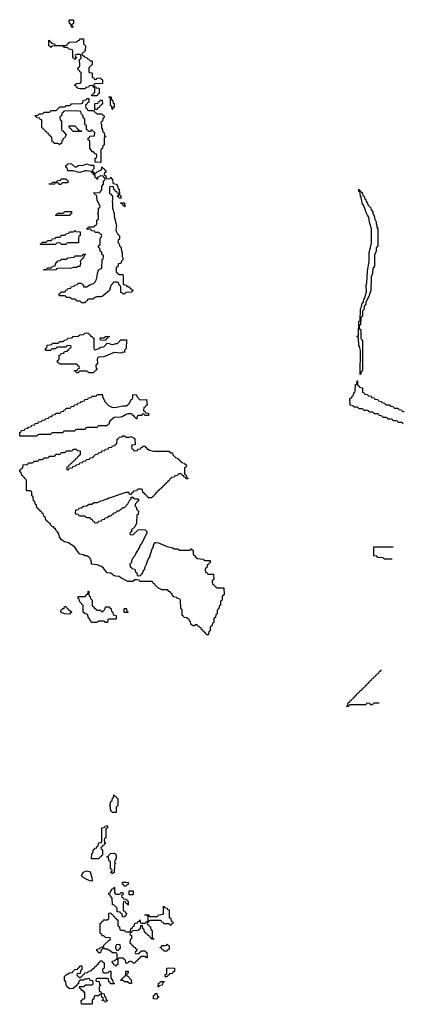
# Model space of a CAD drawing. Header units: inches. Extents: x 2112843 to 2323771, y 35243 to 209174.
# Tile 77 of 83: x 2311026 to 2315521, y 154086 to 165594. Entities that reach past the tile are written whole.
import ezdxf

# ---------------------------------------------------------------- set-up
doc = ezdxf.new("R2010")
doc.units = ezdxf.units.IN
doc.header["$MEASUREMENT"] = 0
doc.layers.add('C3115', color=7, linetype='Continuous')
doc.layers.add('C3116', color=7, linetype='Continuous')

msp = doc.modelspace()

# ---------------------------------------------------------------- linework, layer by layer
at = {"layer": 'C3115', "color": 6}
for points in [[(2312357, 160000), (2312358, 159998), (2312370, 159994), (2312410, 159994), (2312414, 159990), (2312414, 159970), (2312398, 159962), (2312394, 159950), (2312374, 159930), (2312374, 159910), (2312390, 159894), (2312392, 159872), (2312414, 159850), (2312412, 159810), (2312394, 159806), (2312392, 159710), (2312370, 159666), (2312334, 159630), (2312333, 159607), (2312318, 159602), (2312314, 159590), (2312318, 159578), (2312350, 159574), (2312409, 159631), (2312445, 159635), (2312491, 159631), (2312511, 159611), (2312511, 159591), (2312451, 159470), (2312431, 159450), (2312425, 159430), (2312382, 159358), (2312371, 159329), (2312352, 159310), (2312332, 159270), (2312332, 159248), (2312314, 159230), (2312318, 159198), (2312333, 159193), (2312338, 159178), (2312373, 159173), (2312378, 159138), (2312394, 159130), (2312398, 159098), (2312410, 159094), (2312442, 159098), (2312447, 159113), (2312466, 159130), (2312468, 159150), (2312487, 159173), (2312488, 159190), (2312509, 159231), (2312529, 159290), (2312542, 159310), (2312575, 159410), (2312589, 159431), (2312590, 159452), (2312610, 159482), (2312616, 159484), (2312650, 159479), (2312750, 159437), (2312810, 159421), (2312830, 159411), (2312874, 159410), (2312893, 159393), (2313010, 159394), (2313022, 159398), (2313026, 159410), (2313031, 159411), (2313038, 159398), (2313052, 159392), (2313053, 159353), (2313058, 159338), (2313074, 159330), (2313078, 159318), (2313094, 159310), (2313098, 159298), (2313174, 159290), (2313178, 159278), (2313190, 159274), (2313253, 159273), (2313253, 159247), (2313238, 159242), (2313233, 159227), (2313218, 159222), (2313213, 159187), (2313198, 159182), (2313194, 159170), (2313198, 159138), (2313213, 159133), (2313218, 159118), (2313230, 159114), (2313293, 159113), (2313294, 159050), (2313278, 159042), (2313274, 159030), (2313278, 158998), (2313293, 158993), (2313298, 158978), (2313313, 158973), (2313318, 158958), (2313330, 158954), (2313413, 158953), (2313414, 158870), (2313398, 158862), (2313394, 158850), (2313394, 158810), (2313378, 158802), (2313374, 158790), (2313374, 158750), (2313358, 158742), (2313353, 158707), (2313338, 158702), (2313334, 158690), (2313334, 158650), (2313318, 158642), (2313313, 158607), (2313298, 158602), (2313294, 158590), (2313294, 158550), (2313278, 158542), (2313273, 158507), (2313258, 158502), (2313254, 158490), (2313254, 158450), (2313238, 158442), (2313234, 158410), (2313230, 158406), (2313210, 158406), (2313202, 158422), (2313186, 158430), (2313182, 158442), (2313170, 158446), (2313162, 158462), (2313150, 158466), (2313146, 158486), (2313126, 158490), (2313122, 158502), (2313106, 158510), (2313102, 158522), (2313090, 158526), (2313078, 158522), (2313070, 158508), (2313046, 158510), (2313042, 158522), (2313028, 158528), (2313022, 158562), (2313010, 158566), (2313006, 158586), (2312986, 158590), (2312982, 158602), (2312950, 158606), (2312942, 158622), (2312926, 158630), (2312926, 158690), (2312922, 158702), (2312909, 158709), (2312907, 158807), (2312902, 158822), (2312866, 158830), (2312862, 158842), (2312828, 158850), (2312809, 158870), (2312807, 158887), (2312789, 158890), (2312787, 158907), (2312770, 158909), (2312762, 158922), (2312750, 158929), (2312689, 158929), (2312650, 158949), (2312606, 158990), (2312602, 159002), (2312586, 159010), (2312582, 159022), (2312567, 159027), (2312430, 159028), (2312422, 159042), (2312390, 159048), (2312370, 159046), (2312350, 159028), (2312290, 159029), (2312209, 159069), (2312190, 159088), (2312150, 159089), (2312130, 159095), (2312090, 159124), (2312050, 159129), (2312005, 159185), (2311983, 159203), (2311930, 159222), (2311866, 159230), (2311867, 159253), (2311855, 159290), (2311845, 159305), (2311810, 159329), (2311789, 159329), (2311770, 159339), (2311730, 159349), (2311709, 159369), (2311669, 159429), (2311598, 159478), (2311570, 159489), (2311548, 159490), (2311514, 159514), (2311490, 159548), (2311484, 159584), (2311469, 159609), (2311450, 159626), (2311446, 159646), (2311430, 159648), (2311426, 159666), (2311410, 159668), (2311388, 159690), (2311386, 159706), (2311366, 159710), (2311362, 159722), (2311346, 159730), (2311342, 159742), (2311330, 159746), (2311322, 159782), (2311308, 159790), (2311302, 159822), (2311290, 159826), (2311282, 159842), (2311266, 159850), (2311262, 159862), (2311246, 159870), (2311242, 159882), (2311226, 159890), (2311222, 159922), (2311210, 159926), (2311202, 159962), (2311188, 159970), (2311185, 160000)], [(2312067, 160000), (2312050, 159989), (2312030, 159988), (2311994, 159970), (2311970, 159968), (2311931, 159949), (2311893, 159947), (2311870, 159928), (2311833, 159927), (2311812, 159908), (2311770, 159906), (2311750, 159886), (2311718, 159882), (2311710, 159866), (2311678, 159862), (2311674, 159830), (2311678, 159818), (2311710, 159814), (2311718, 159798), (2311730, 159794), (2311790, 159794), (2311798, 159778), (2311810, 159774), (2311850, 159774), (2311858, 159758), (2311873, 159753), (2311878, 159738), (2311893, 159733), (2311898, 159718), (2311930, 159714), (2311942, 159718), (2311947, 159733), (2311982, 159738), (2311990, 159754), (2312022, 159758), (2312026, 159770), (2312050, 159774), (2312070, 159794), (2312090, 159794), (2312110, 159814), (2312122, 159818), (2312126, 159830), (2312150, 159834), (2312170, 159854), (2312190, 159854), (2312210, 159874), (2312222, 159878), (2312228, 159892), (2312250, 159894), (2312290, 159934), (2312310, 159974), (2312326, 159990), (2312328, 160000)], [(2315378, 159287), (2315370, 159289), (2315286, 159290), (2315282, 159302), (2315270, 159306), (2315210, 159309), (2315202, 159322), (2315170, 159326), (2315166, 159330), (2315166, 159430), (2315170, 159434), (2315390, 159434)], [(2315227, 157607), (2315170, 157606), (2315158, 157602), (2315150, 157588), (2315128, 157588), (2315122, 157602), (2315090, 157606), (2315078, 157602), (2315070, 157586), (2314890, 157586), (2314878, 157582), (2314870, 157566), (2314850, 157566), (2314846, 157570), (2314862, 157578), (2314867, 157613), (2314882, 157618), (2314887, 157633), (2314902, 157638), (2314907, 157653), (2314922, 157658), (2314927, 157673), (2314942, 157678), (2314947, 157693), (2314962, 157698), (2314967, 157713), (2314982, 157718), (2314987, 157733), (2315002, 157738), (2315007, 157753), (2315022, 157758), (2315027, 157773), (2315042, 157778), (2315047, 157793), (2315062, 157798), (2315067, 157813), (2315082, 157818), (2315087, 157833), (2315102, 157838), (2315107, 157853), (2315122, 157858), (2315127, 157873), (2315142, 157878), (2315147, 157893), (2315162, 157898), (2315167, 157913), (2315182, 157918), (2315187, 157933), (2315202, 157938), (2315207, 157953), (2315222, 157958), (2315227, 157973), (2315242, 157978), (2315247, 157993), (2315256, 157996)]]:
    msp.add_lwpolyline(points, dxfattribs=at)
for points in [[(2311930, 158694), (2311970, 158694), (2311978, 158678), (2311990, 158674), (2312002, 158678), (2312007, 158693), (2312022, 158698), (2312030, 158732), (2312074, 158730), (2312078, 158718), (2312094, 158710), (2312098, 158678), (2312114, 158670), (2312118, 158638), (2312152, 158632), (2312154, 158590), (2312150, 158586), (2312070, 158586), (2312058, 158582), (2312054, 158550), (2312050, 158548), (2312030, 158548), (2312022, 158562), (2312010, 158566), (2311950, 158566), (2311928, 158548), (2311867, 158547), (2311862, 158562), (2311848, 158568), (2311847, 158587), (2311828, 158610), (2311822, 158642), (2311790, 158648), (2311782, 158662), (2311767, 158667), (2311767, 158747), (2311729, 158789), (2311722, 158822), (2311708, 158830), (2311710, 158852), (2311790, 158854), (2311810, 158874), (2311822, 158878), (2311826, 158910), (2311830, 158914), (2311834, 158910), (2311834, 158870), (2311838, 158858), (2311850, 158854), (2311854, 158830), (2311874, 158810), (2311874, 158750), (2311878, 158738), (2311894, 158730), (2311898, 158718), (2311914, 158710), (2311918, 158698)], [(2311610, 158646), (2311550, 158648), (2311508, 158670), (2311506, 158690), (2311530, 158712), (2311546, 158714), (2311550, 158734), (2311570, 158734), (2311578, 158718), (2311590, 158714), (2311598, 158698), (2311610, 158694), (2311618, 158678), (2311632, 158672), (2311630, 158666), (2311618, 158662)], [(2312250, 158666), (2312246, 158670), (2312246, 158710), (2312250, 158714), (2312270, 158714), (2312274, 158710), (2312278, 158678), (2312294, 158670), (2312290, 158666)], [(2312110, 156326), (2312090, 156346), (2312088, 156390), (2312078, 156410), (2312088, 156430), (2312089, 156451), (2312108, 156470), (2312110, 156494), (2312122, 156498), (2312126, 156530), (2312130, 156534), (2312138, 156518), (2312150, 156514), (2312158, 156498), (2312170, 156494), (2312172, 156488), (2312172, 156408), (2312154, 156390), (2312154, 156330), (2312150, 156326)], [(2311950, 155786), (2311867, 155787), (2311869, 155850), (2311882, 155858), (2311890, 155894), (2311902, 155898), (2311906, 155910), (2311926, 155914), (2311930, 155934), (2311942, 155938), (2311946, 155970), (2311950, 155974), (2311982, 155978), (2311986, 155990), (2311986, 156150), (2312022, 156158), (2312030, 156172), (2312050, 156174), (2312054, 156170), (2312052, 156150), (2312038, 156142), (2312034, 156130), (2312032, 156030), (2312018, 156022), (2312014, 156010), (2312018, 155978), (2312030, 155974), (2312032, 155968), (2312018, 155962), (2312010, 155946), (2311998, 155942), (2311990, 155926), (2311978, 155922), (2311974, 155910), (2311978, 155898), (2311990, 155894), (2311993, 155887), (2311994, 155830), (2311978, 155822), (2311974, 155810), (2311958, 155802)], [(2312110, 155608), (2312102, 155622), (2312086, 155630), (2312102, 155638), (2312106, 155650), (2312102, 155662), (2312086, 155670), (2312086, 155750), (2312068, 155768), (2312062, 155802), (2312046, 155810), (2312062, 155818), (2312066, 155830), (2312086, 155850), (2312130, 155852), (2312144, 155844), (2312153, 155827), (2312153, 155793), (2312134, 155750), (2312138, 155738), (2312151, 155730), (2312138, 155722), (2312134, 155710), (2312132, 155628), (2312118, 155622)], [(2311870, 155526), (2311848, 155528), (2311820, 155540), (2311769, 155569), (2311750, 155588), (2311768, 155630), (2311810, 155645), (2311850, 155634), (2311871, 155569), (2311874, 155530)], [(2312270, 155466), (2312247, 155467), (2312242, 155482), (2312227, 155487), (2312227, 155513), (2312270, 155514), (2312294, 155510), (2312293, 155487), (2312278, 155482)], [(2312153, 155373), (2312187, 155373), (2312202, 155378), (2312210, 155394), (2312233, 155393), (2312234, 155370), (2312218, 155362), (2312214, 155350), (2312218, 155338), (2312233, 155333), (2312238, 155318), (2312273, 155313), (2312278, 155298), (2312294, 155290), (2312294, 155250), (2312290, 155246), (2312282, 155262), (2312267, 155267), (2312262, 155282), (2312250, 155286), (2312238, 155282), (2312234, 155270), (2312234, 155190), (2312238, 155178), (2312253, 155173), (2312258, 155158), (2312274, 155150), (2312272, 155128), (2312258, 155122), (2312250, 155106), (2312227, 155107), (2312222, 155142), (2312206, 155150), (2312202, 155162), (2312167, 155167), (2312166, 155210), (2312130, 155246), (2312109, 155249), (2312107, 155327), (2312086, 155350), (2312082, 155362), (2312066, 155370), (2312066, 155390), (2312086, 155394), (2312090, 155414), (2312110, 155434), (2312122, 155438), (2312130, 155454), (2312134, 155450), (2312133, 155393), (2312142, 155382)], [(2312350, 155366), (2312307, 155367), (2312307, 155413), (2312353, 155413), (2312354, 155370)], [(2312787, 155007), (2312782, 155022), (2312770, 155026), (2312710, 155026), (2312702, 155042), (2312687, 155047), (2312682, 155062), (2312670, 155066), (2312550, 155066), (2312538, 155062), (2312533, 155047), (2312518, 155042), (2312514, 155030), (2312518, 155018), (2312533, 155013), (2312538, 154998), (2312553, 154993), (2312558, 154958), (2312574, 154950), (2312574, 154870), (2312578, 154858), (2312593, 154853), (2312593, 154847), (2312567, 154847), (2312562, 154862), (2312550, 154866), (2312542, 154882), (2312526, 154890), (2312522, 154902), (2312506, 154910), (2312502, 154922), (2312486, 154930), (2312482, 154962), (2312467, 154967), (2312462, 155002), (2312450, 155006), (2312438, 155002), (2312434, 154970), (2312418, 154962), (2312412, 154948), (2312350, 154946), (2312338, 154942), (2312333, 154927), (2312318, 154922), (2312314, 154910), (2312318, 154898), (2312332, 154892), (2312334, 154850), (2312318, 154842), (2312314, 154810), (2312318, 154798), (2312330, 154794), (2312338, 154778), (2312354, 154770), (2312358, 154758), (2312374, 154750), (2312378, 154738), (2312394, 154730), (2312393, 154707), (2312378, 154702), (2312374, 154690), (2312378, 154678), (2312410, 154674), (2312422, 154678), (2312427, 154693), (2312442, 154698), (2312448, 154712), (2312492, 154712), (2312498, 154698), (2312512, 154690), (2312514, 154630), (2312510, 154628), (2312502, 154642), (2312490, 154646), (2312450, 154646), (2312438, 154642), (2312434, 154630), (2312418, 154622), (2312414, 154610), (2312398, 154602), (2312394, 154590), (2312378, 154582), (2312370, 154566), (2312350, 154566), (2312342, 154582), (2312330, 154586), (2312310, 154586), (2312298, 154582), (2312290, 154566), (2312270, 154566), (2312266, 154570), (2312262, 154602), (2312246, 154610), (2312242, 154622), (2312230, 154626), (2312190, 154626), (2312178, 154622), (2312174, 154610), (2312174, 154550), (2312158, 154542), (2312150, 154528), (2312142, 154542), (2312127, 154547), (2312122, 154562), (2312110, 154566), (2312108, 154590), (2312142, 154598), (2312146, 154610), (2312166, 154614), (2312167, 154667), (2312162, 154682), (2312147, 154687), (2312110, 154688), (2312089, 154709), (2312050, 154729), (2312026, 154730), (2312010, 154746), (2311998, 154742), (2311994, 154730), (2311978, 154722), (2311970, 154688), (2311948, 154688), (2311942, 154702), (2311926, 154710), (2311928, 154732), (2311962, 154738), (2311970, 154754), (2312002, 154758), (2312016, 154784), (2312067, 154833), (2312082, 154838), (2312086, 154850), (2312082, 154862), (2312030, 154868), (2312010, 154886), (2311990, 154888), (2311986, 154906), (2311969, 154909), (2311966, 154930), (2311968, 155032), (2311982, 155038), (2311987, 155053), (2312002, 155058), (2312007, 155073), (2312050, 155074), (2312066, 155090), (2312067, 155153), (2312090, 155154), (2312098, 155138), (2312113, 155133), (2312118, 155118), (2312133, 155113), (2312138, 155098), (2312154, 155090), (2312158, 155078), (2312173, 155073), (2312174, 155010), (2312178, 154998), (2312192, 154990), (2312198, 154958), (2312210, 154954), (2312250, 154954), (2312258, 154938), (2312270, 154934), (2312310, 154934), (2312322, 154938), (2312326, 154970), (2312342, 154978), (2312350, 154994), (2312362, 154998), (2312370, 155034), (2312402, 155038), (2312406, 155050), (2312422, 155058), (2312430, 155074), (2312438, 155038), (2312450, 155034), (2312490, 155034), (2312502, 155038), (2312506, 155050), (2312522, 155058), (2312526, 155070), (2312526, 155110), (2312522, 155122), (2312490, 155126), (2312487, 155133), (2312530, 155134), (2312538, 155118), (2312550, 155114), (2312630, 155114), (2312642, 155118), (2312648, 155132), (2312702, 155138), (2312706, 155150), (2312708, 155232), (2312714, 155230), (2312718, 155218), (2312751, 155211), (2312754, 155194), (2312772, 155190), (2312774, 155110), (2312778, 155098), (2312794, 155090), (2312798, 155058), (2312814, 155050), (2312814, 155030), (2312798, 155022), (2312793, 155007)], [(2312190, 154786), (2312158, 154782), (2312144, 154756), (2312144, 154744), (2312158, 154718), (2312170, 154714), (2312182, 154718), (2312186, 154730), (2312202, 154738), (2312206, 154750), (2312202, 154782)], [(2312710, 154706), (2312702, 154722), (2312690, 154726), (2312682, 154742), (2312670, 154746), (2312667, 154753), (2312682, 154758), (2312688, 154772), (2312727, 154773), (2312742, 154778), (2312750, 154794), (2312758, 154778), (2312774, 154770), (2312774, 154730), (2312758, 154722), (2312750, 154706)], [(2312013, 154453), (2312047, 154453), (2312062, 154458), (2312070, 154474), (2312090, 154474), (2312092, 154392), (2312112, 154370), (2312118, 154338), (2312134, 154330), (2312130, 154326), (2312087, 154327), (2312082, 154342), (2312068, 154350), (2312062, 154382), (2312047, 154387), (2311930, 154386), (2311918, 154382), (2311914, 154370), (2311918, 154358), (2311953, 154353), (2311958, 154318), (2311974, 154310), (2311958, 154302), (2311953, 154287), (2311953, 154253), (2311958, 154238), (2311974, 154230), (2311978, 154218), (2312014, 154210), (2312018, 154178), (2312030, 154174), (2312038, 154138), (2312054, 154130), (2312038, 154122), (2312030, 154106), (2312022, 154122), (2311989, 154129), (2311990, 154134), (2312002, 154138), (2312006, 154150), (2312002, 154162), (2311986, 154170), (2311982, 154202), (2311970, 154206), (2311958, 154202), (2311950, 154186), (2311910, 154186), (2311898, 154182), (2311892, 154148), (2311878, 154142), (2311874, 154130), (2311874, 154090), (2311870, 154086), (2311747, 154087), (2311746, 154130), (2311762, 154138), (2311766, 154150), (2311786, 154154), (2311788, 154210), (2311786, 154226), (2311770, 154228), (2311766, 154246), (2311750, 154248), (2311746, 154266), (2311728, 154270), (2311726, 154290), (2311730, 154294), (2311770, 154294), (2311782, 154298), (2311790, 154312), (2311870, 154314), (2311882, 154318), (2311886, 154330), (2311882, 154362), (2311850, 154366), (2311842, 154382), (2311830, 154386), (2311810, 154378), (2311782, 154378), (2311770, 154368), (2311733, 154367), (2311714, 154350), (2311713, 154327), (2311698, 154322), (2311693, 154307), (2311652, 154270), (2311610, 154268), (2311576, 154296), (2311568, 154310), (2311567, 154347), (2311548, 154370), (2311548, 154410), (2311569, 154431), (2311590, 154442), (2311610, 154452), (2311642, 154458), (2311646, 154470), (2311670, 154494), (2311702, 154498), (2311706, 154510), (2311722, 154518), (2311730, 154534), (2311750, 154534), (2311754, 154530), (2311754, 154490), (2311738, 154482), (2311733, 154447), (2311698, 154442), (2311694, 154430), (2311698, 154418), (2311713, 154413), (2311718, 154398), (2311730, 154394), (2311742, 154398), (2311747, 154413), (2311762, 154418), (2311767, 154433), (2311782, 154438), (2311788, 154452), (2311822, 154458), (2311830, 154474), (2311862, 154478), (2311866, 154490), (2311882, 154498), (2311886, 154510), (2311906, 154514), (2311910, 154532), (2311926, 154534), (2311930, 154552), (2311946, 154554), (2311948, 154572), (2311962, 154578), (2311967, 154593), (2311990, 154594), (2311998, 154578), (2312014, 154570), (2312013, 154513), (2312010, 154506), (2311998, 154502), (2311994, 154490), (2311998, 154458)], [(2312310, 154328), (2312287, 154347), (2312248, 154348), (2312242, 154362), (2312210, 154366), (2312206, 154370), (2312222, 154378), (2312226, 154390), (2312242, 154398), (2312250, 154414), (2312262, 154418), (2312266, 154430), (2312266, 154470), (2312270, 154474), (2312290, 154474), (2312294, 154470), (2312294, 154450), (2312278, 154442), (2312274, 154430), (2312278, 154418), (2312290, 154414), (2312330, 154374), (2312334, 154330), (2312330, 154328)], [(2312730, 154406), (2312726, 154410), (2312727, 154433), (2312742, 154438), (2312746, 154450), (2312746, 154510), (2312770, 154514), (2312834, 154510), (2312834, 154470), (2312814, 154466), (2312810, 154448), (2312778, 154442), (2312774, 154430), (2312758, 154422), (2312750, 154406)], [(2312650, 154286), (2312646, 154290), (2312647, 154333), (2312662, 154338), (2312670, 154354), (2312713, 154353), (2312713, 154347), (2312698, 154342), (2312691, 154309), (2312658, 154302)], [(2312630, 154148), (2312588, 154150), (2312589, 154190), (2312606, 154194), (2312610, 154214), (2312630, 154214), (2312638, 154178), (2312652, 154172), (2312650, 154166), (2312638, 154162)]]:
    msp.add_lwpolyline(points, close=True, dxfattribs=at)
at = {"layer": 'C3116', "color": 6}
for points in [[(2311630, 165506), (2311622, 165542), (2311608, 165550), (2311606, 165590), (2311610, 165594), (2311650, 165594), (2311654, 165590), (2311654, 165550), (2311638, 165542), (2311634, 165530), (2311638, 165518), (2311652, 165510), (2311650, 165506)], [(2311850, 165114), (2311870, 165114), (2311872, 165110), (2311872, 165070), (2311834, 165030), (2311834, 164990), (2311838, 164978), (2311870, 164974), (2311874, 164970), (2311874, 164930), (2311878, 164918), (2311893, 164913), (2311898, 164898), (2311910, 164894), (2311922, 164898), (2311928, 164912), (2311970, 164914), (2311978, 164898), (2311990, 164894), (2311993, 164887), (2311992, 164848), (2311910, 164846), (2311898, 164842), (2311894, 164830), (2311898, 164818), (2311913, 164813), (2311918, 164798), (2311950, 164794), (2311954, 164790), (2311954, 164730), (2311938, 164722), (2311930, 164706), (2311870, 164706), (2311866, 164710), (2311882, 164718), (2311890, 164734), (2311902, 164738), (2311906, 164750), (2311906, 164790), (2311902, 164802), (2311887, 164807), (2311882, 164822), (2311870, 164826), (2311838, 164822), (2311830, 164806), (2311798, 164802), (2311794, 164790), (2311787, 164787), (2311730, 164786), (2311706, 164790), (2311702, 164802), (2311690, 164806), (2311682, 164822), (2311668, 164830), (2311682, 164838), (2311686, 164850), (2311727, 164853), (2311742, 164858), (2311746, 164870), (2311746, 164970), (2311742, 164982), (2311730, 164986), (2311722, 165002), (2311708, 165008), (2311706, 165030), (2311722, 165038), (2311727, 165053), (2311726, 165130), (2311742, 165138), (2311746, 165150), (2311742, 165182), (2311730, 165186), (2311690, 165186), (2311678, 165182), (2311674, 165170), (2311678, 165158), (2311694, 165150), (2311678, 165142), (2311670, 165126), (2311662, 165142), (2311649, 165149), (2311647, 165227), (2311642, 165242), (2311606, 165250), (2311587, 165267), (2311550, 165268), (2311542, 165282), (2311530, 165286), (2311413, 165287), (2311398, 165282), (2311390, 165266), (2311382, 165282), (2311366, 165290), (2311367, 165353), (2311374, 165350), (2311378, 165338), (2311394, 165330), (2311398, 165318), (2311434, 165310), (2311438, 165298), (2311450, 165294), (2311570, 165294), (2311582, 165298), (2311586, 165310), (2311602, 165318), (2311610, 165332), (2311690, 165334), (2311702, 165338), (2311706, 165350), (2311726, 165354), (2311730, 165371), (2311772, 165372), (2311773, 165313), (2311794, 165290), (2311792, 165230), (2311778, 165222), (2311773, 165207), (2311758, 165202), (2311754, 165190), (2311758, 165178), (2311773, 165173), (2311778, 165158), (2311810, 165154), (2311818, 165138), (2311830, 165134)], [(2312110, 164546), (2312106, 164550), (2312102, 164582), (2312086, 164590), (2312087, 164667), (2312082, 164682), (2312066, 164690), (2312070, 164694), (2312090, 164694), (2312094, 164690), (2312098, 164658), (2312110, 164654), (2312118, 164618), (2312130, 164614), (2312130, 164568), (2312114, 164566)], [(2311830, 164534), (2311894, 164534), (2311898, 164518), (2311913, 164513), (2311918, 164498), (2311930, 164494), (2311990, 164494), (2311998, 164478), (2312014, 164470), (2312014, 164450), (2311998, 164442), (2311992, 164408), (2311978, 164402), (2311974, 164390), (2311982, 164370), (2311982, 164330), (2311994, 164310), (2311994, 164290), (2312012, 164272), (2312018, 164238), (2312034, 164230), (2312018, 164222), (2312014, 164210), (2312012, 164128), (2311998, 164122), (2311994, 164090), (2311978, 164082), (2311974, 164070), (2311974, 163930), (2311970, 163926), (2311908, 163928), (2311909, 163970), (2311922, 163978), (2311926, 164010), (2311922, 164022), (2311910, 164026), (2311888, 164048), (2311868, 164050), (2311867, 164067), (2311847, 164093), (2311846, 164170), (2311842, 164182), (2311826, 164190), (2311827, 164213), (2311842, 164218), (2311847, 164233), (2311902, 164238), (2311906, 164270), (2311870, 164306), (2311858, 164302), (2311853, 164287), (2311830, 164286), (2311822, 164302), (2311806, 164310), (2311806, 164350), (2311802, 164362), (2311790, 164366), (2311787, 164373), (2311786, 164430), (2311768, 164448), (2311766, 164470), (2311748, 164488), (2311742, 164522), (2311690, 164528), (2311550, 164526), (2311538, 164522), (2311534, 164510), (2311518, 164502), (2311514, 164470), (2311498, 164462), (2311494, 164450), (2311498, 164418), (2311514, 164410), (2311513, 164313), (2311518, 164298), (2311530, 164294), (2311571, 164250), (2311551, 164209), (2311534, 164206), (2311530, 164186), (2311518, 164182), (2311513, 164147), (2311498, 164142), (2311490, 164126), (2311482, 164142), (2311470, 164146), (2311430, 164146), (2311422, 164162), (2311407, 164167), (2311402, 164222), (2311387, 164227), (2311382, 164242), (2311367, 164247), (2311362, 164262), (2311347, 164267), (2311342, 164282), (2311327, 164287), (2311322, 164302), (2311307, 164307), (2311302, 164322), (2311286, 164330), (2311286, 164410), (2311282, 164422), (2311267, 164427), (2311262, 164442), (2311227, 164447), (2311222, 164462), (2311207, 164467), (2311207, 164473), (2311242, 164478), (2311250, 164494), (2311290, 164494), (2311302, 164498), (2311310, 164514), (2311370, 164514), (2311382, 164518), (2311390, 164534), (2311450, 164534), (2311462, 164538), (2311467, 164553), (2311482, 164558), (2311490, 164574), (2311550, 164574), (2311562, 164578), (2311566, 164590), (2311608, 164592), (2311622, 164598), (2311630, 164612), (2311747, 164613), (2311762, 164618), (2311770, 164654), (2311802, 164658), (2311810, 164674), (2311833, 164673), (2311834, 164630), (2311818, 164622), (2311810, 164606), (2311798, 164602), (2311794, 164590), (2311798, 164558), (2311813, 164553), (2311818, 164538)], [(2311906, 164546), (2311906, 164610), (2311910, 164614), (2311942, 164618), (2311947, 164633), (2311962, 164638), (2311967, 164653), (2311990, 164654), (2311993, 164607), (2311978, 164602), (2311973, 164587), (2311958, 164582), (2311953, 164567), (2311938, 164562), (2311930, 164546)], [(2311750, 164286), (2311650, 164288), (2311626, 164310), (2311622, 164322), (2311607, 164327), (2311606, 164350), (2311610, 164354), (2311670, 164352), (2311694, 164330), (2311698, 164318), (2311714, 164310), (2311718, 164298), (2311750, 164294), (2311754, 164290)], [(2311670, 163874), (2311690, 163874), (2311709, 163891), (2311770, 163892), (2311809, 163911), (2311850, 163892), (2311890, 163894), (2311894, 163890), (2311894, 163850), (2311874, 163830), (2311878, 163818), (2311894, 163810), (2311898, 163798), (2311910, 163794), (2311930, 163814), (2311982, 163838), (2311986, 163870), (2311990, 163874), (2311998, 163858), (2312010, 163854), (2312018, 163838), (2312032, 163832), (2312032, 163810), (2312018, 163802), (2312014, 163790), (2312018, 163778), (2312032, 163770), (2312038, 163738), (2312070, 163734), (2312082, 163738), (2312090, 163752), (2312094, 163750), (2312098, 163738), (2312111, 163731), (2312113, 163693), (2312118, 163678), (2312152, 163670), (2312170, 163652), (2312172, 163632), (2312178, 163618), (2312190, 163614), (2312193, 163553), (2312198, 163538), (2312210, 163534), (2312210, 163506), (2312187, 163507), (2312182, 163522), (2312168, 163528), (2312170, 163534), (2312182, 163538), (2312186, 163550), (2312182, 163562), (2312170, 163566), (2312162, 163582), (2312147, 163587), (2312142, 163602), (2312126, 163610), (2312122, 163642), (2312090, 163646), (2312078, 163642), (2312074, 163630), (2312074, 163570), (2312078, 163558), (2312090, 163554), (2312112, 163530), (2312112, 163492), (2312106, 163470), (2312111, 163449), (2312112, 163390), (2312131, 163330), (2312132, 163292), (2312158, 163190), (2312152, 163168), (2312151, 163130), (2312171, 163091), (2312193, 163067), (2312193, 163033), (2312190, 163026), (2312178, 163022), (2312174, 162990), (2312190, 162974), (2312194, 162950), (2312212, 162932), (2312212, 162910), (2312225, 162870), (2312225, 162825), (2312231, 162811), (2312230, 162786), (2312214, 162770), (2312210, 162746), (2312178, 162742), (2312173, 162707), (2312158, 162702), (2312154, 162690), (2312154, 162650), (2312158, 162638), (2312173, 162633), (2312178, 162618), (2312190, 162614), (2312230, 162614), (2312234, 162590), (2312234, 162510), (2312238, 162498), (2312270, 162492), (2312292, 162472), (2312310, 162471), (2312318, 162458), (2312352, 162430), (2312334, 162410), (2312270, 162406), (2312258, 162402), (2312250, 162386), (2312230, 162386), (2312222, 162402), (2312210, 162406), (2312207, 162467), (2312202, 162482), (2312188, 162490), (2312182, 162522), (2312167, 162527), (2312133, 162527), (2312118, 162522), (2312114, 162510), (2312091, 162489), (2312077, 162430), (2312010, 162373), (2311990, 162359), (2311970, 162354), (2311924, 162356), (2311898, 162342), (2311890, 162326), (2311830, 162326), (2311818, 162322), (2311813, 162307), (2311798, 162302), (2311790, 162286), (2311750, 162286), (2311742, 162302), (2311730, 162306), (2311690, 162306), (2311682, 162322), (2311670, 162326), (2311630, 162326), (2311622, 162342), (2311610, 162346), (2311570, 162346), (2311562, 162362), (2311550, 162366), (2311490, 162366), (2311486, 162370), (2311486, 162390), (2311502, 162398), (2311510, 162414), (2311550, 162414), (2311562, 162418), (2311567, 162433), (2311582, 162438), (2311587, 162453), (2311622, 162458), (2311627, 162473), (2311662, 162478), (2311667, 162493), (2311702, 162498), (2311710, 162514), (2311750, 162514), (2311758, 162498), (2311770, 162494), (2311773, 162473), (2311790, 162471), (2311810, 162471), (2311850, 162498), (2311870, 162501), (2311890, 162511), (2311910, 162531), (2311927, 162570), (2311935, 162630), (2311949, 162671), (2311986, 162690), (2311988, 162790), (2312002, 162798), (2312006, 162830), (2312002, 162842), (2311986, 162850), (2311986, 162870), (2311982, 162882), (2311968, 162888), (2311962, 162922), (2311946, 162930), (2311947, 162953), (2311962, 162958), (2311966, 162970), (2311967, 163027), (2311986, 163070), (2311982, 163082), (2311970, 163086), (2311950, 163106), (2311908, 163108), (2311902, 163122), (2311867, 163127), (2311862, 163142), (2311850, 163146), (2311810, 163146), (2311806, 163150), (2311822, 163158), (2311830, 163174), (2311887, 163173), (2311902, 163178), (2311906, 163190), (2311922, 163198), (2311927, 163213), (2311928, 163252), (2311942, 163258), (2311946, 163270), (2311946, 163310), (2311938, 163330), (2311947, 163353), (2311949, 163391), (2311962, 163398), (2311966, 163410), (2311930, 163486), (2311927, 163527), (2311922, 163542), (2311910, 163546), (2311902, 163562), (2311888, 163570), (2311966, 163574), (2311970, 163594), (2311982, 163598), (2311986, 163610), (2311986, 163650), (2312006, 163670), (2312006, 163710), (2312022, 163718), (2312026, 163730), (2312022, 163742), (2312008, 163748), (2312006, 163766), (2311970, 163768), (2311934, 163750), (2311934, 163730), (2311930, 163726), (2311922, 163742), (2311910, 163746), (2311908, 163768), (2311902, 163782), (2311890, 163786), (2311886, 163806), (2311874, 163806), (2311858, 163818), (2311810, 163829), (2311790, 163829), (2311730, 163809), (2311706, 163810), (2311696, 163816), (2311649, 163829), (2311588, 163828), (2311582, 163862), (2311566, 163870), (2311566, 163890), (2311582, 163898), (2311590, 163914), (2311631, 163911)], [(2311510, 163668), (2311488, 163668), (2311482, 163682), (2311470, 163686), (2311438, 163682), (2311430, 163668), (2311366, 163670), (2311370, 163674), (2311402, 163678), (2311410, 163694), (2311450, 163694), (2311462, 163698), (2311467, 163713), (2311502, 163718), (2311510, 163734), (2311570, 163734), (2311578, 163718), (2311592, 163712), (2311590, 163688), (2311530, 163686), (2311518, 163682)], [(2315006, 161446), (2315009, 161729), (2314996, 161776), (2314990, 161786), (2314986, 161870), (2314982, 161882), (2314970, 161886), (2314970, 161890), (2314970, 161894), (2314982, 161898), (2314986, 161910), (2314990, 162070), (2315007, 162073), (2315010, 162214), (2315022, 162238), (2315030, 162282), (2315046, 162294), (2315050, 162331), (2315059, 162341), (2315070, 162391), (2315081, 162410), (2315077, 162490), (2315083, 162517), (2315090, 162654), (2315110, 162770), (2315110, 162874), (2315128, 162932), (2315137, 162983), (2315138, 163150), (2315114, 163226), (2315107, 163287), (2315090, 163309), (2315085, 163325), (2315070, 163349), (2315067, 163367), (2315046, 163426), (2315030, 163448), (2315018, 163518), (2315009, 163531), (2315007, 163567), (2315002, 163582), (2314990, 163586), (2314990, 163614), (2314998, 163598), (2315010, 163594), (2315018, 163578), (2315030, 163574), (2315038, 163538), (2315052, 163532), (2315058, 163498), (2315070, 163494), (2315074, 163470), (2315092, 163450), (2315094, 163430), (2315130, 163394), (2315134, 163370), (2315152, 163350), (2315153, 163333), (2315172, 163290), (2315172, 163270), (2315192, 163230), (2315192, 163210), (2315202, 163190), (2315202, 163170), (2315211, 163150), (2315212, 162952), (2315193, 162927), (2315191, 162890), (2315173, 162847), (2315172, 162712), (2315153, 162687), (2315151, 162629), (2315133, 162587), (2315131, 162429), (2315113, 162387), (2315112, 162370), (2315073, 162287), (2315072, 162270), (2315053, 162247), (2315052, 162210), (2315034, 162190), (2315031, 162129), (2315018, 162122), (2315013, 162107), (2315011, 162029), (2314998, 162022), (2314994, 162010), (2314998, 161978), (2315010, 161974), (2315012, 161968), (2315014, 161870), (2315018, 161858), (2315030, 161854), (2315032, 161848), (2315032, 161492), (2315030, 161486), (2315018, 161482), (2315010, 161446)], [(2312250, 163406), (2312242, 163422), (2312230, 163426), (2312222, 163442), (2312210, 163446), (2312210, 163454), (2312250, 163452), (2312254, 163410), (2312254, 163406)], [(2311450, 163306), (2311446, 163310), (2311462, 163318), (2311468, 163332), (2311530, 163334), (2311542, 163338), (2311550, 163352), (2311630, 163354), (2311632, 163328), (2311618, 163322), (2311610, 163306)], [(2311510, 162966), (2311502, 162982), (2311490, 162986), (2311458, 162982), (2311450, 162966), (2311270, 162966), (2311266, 162970), (2311282, 162978), (2311290, 162994), (2311330, 162994), (2311342, 162998), (2311350, 163014), (2311390, 163014), (2311402, 163018), (2311407, 163033), (2311442, 163038), (2311450, 163054), (2311490, 163054), (2311502, 163058), (2311510, 163074), (2311550, 163074), (2311562, 163078), (2311567, 163093), (2311602, 163098), (2311610, 163114), (2311650, 163114), (2311662, 163118), (2311670, 163134), (2311678, 163118), (2311733, 163113), (2311734, 163070), (2311718, 163062), (2311713, 163047), (2311713, 162987), (2311590, 162986), (2311578, 162982), (2311570, 162966)], [(2311310, 162666), (2311306, 162670), (2311310, 162674), (2311342, 162678), (2311350, 162694), (2311390, 162694), (2311402, 162698), (2311410, 162714), (2311442, 162718), (2311447, 162753), (2311462, 162758), (2311470, 162774), (2311502, 162778), (2311510, 162794), (2311570, 162794), (2311582, 162798), (2311588, 162812), (2311662, 162818), (2311670, 162834), (2311750, 162834), (2311762, 162838), (2311768, 162852), (2311792, 162852), (2311790, 162846), (2311778, 162842), (2311773, 162807), (2311758, 162802), (2311754, 162790), (2311732, 162770), (2311736, 162750), (2311730, 162709), (2311710, 162708), (2311690, 162698), (2311650, 162698), (2311630, 162689), (2311470, 162686), (2311458, 162682), (2311450, 162669)], [(2311910, 161734), (2311950, 161751), (2311970, 161766), (2312010, 161771), (2312048, 161812), (2312070, 161811), (2312090, 161801), (2312110, 161798), (2312130, 161801), (2312151, 161811), (2312169, 161811), (2312210, 161851), (2312273, 161853), (2312271, 161751), (2312252, 161730), (2312250, 161706), (2312230, 161708), (2312210, 161695), (2312130, 161703), (2312010, 161653), (2311951, 161649), (2311940, 161640), (2311932, 161628), (2311934, 161570), (2311918, 161562), (2311914, 161550), (2311918, 161518), (2311930, 161514), (2311932, 161508), (2311918, 161502), (2311913, 161487), (2311898, 161482), (2311890, 161466), (2311830, 161466), (2311822, 161482), (2311810, 161486), (2311730, 161486), (2311718, 161482), (2311713, 161467), (2311690, 161466), (2311682, 161482), (2311667, 161487), (2311667, 161493), (2311702, 161498), (2311707, 161513), (2311722, 161518), (2311726, 161530), (2311722, 161542), (2311707, 161547), (2311702, 161562), (2311690, 161566), (2311490, 161566), (2311482, 161582), (2311467, 161587), (2311466, 161610), (2311482, 161618), (2311486, 161630), (2311487, 161673), (2311502, 161678), (2311510, 161694), (2311542, 161698), (2311550, 161714), (2311582, 161718), (2311587, 161733), (2311602, 161738), (2311607, 161753), (2311622, 161758), (2311626, 161770), (2311622, 161782), (2311590, 161786), (2311578, 161782), (2311570, 161766), (2311470, 161766), (2311458, 161762), (2311450, 161746), (2311410, 161746), (2311398, 161742), (2311390, 161726), (2311330, 161726), (2311326, 161730), (2311326, 161750), (2311342, 161758), (2311346, 161790), (2311402, 161798), (2311410, 161814), (2311470, 161814), (2311482, 161818), (2311490, 161834), (2311530, 161834), (2311542, 161838), (2311546, 161850), (2311582, 161858), (2311590, 161872), (2311630, 161874), (2311642, 161878), (2311650, 161892), (2311710, 161894), (2311728, 161912), (2311770, 161914), (2311788, 161932), (2311810, 161934), (2311830, 161932), (2311834, 161914), (2311852, 161910), (2311854, 161894), (2311874, 161890), (2311878, 161878), (2311893, 161873), (2311893, 161753), (2311898, 161738)], [(2312030, 161846), (2311970, 161849), (2311966, 161870), (2311970, 161874), (2312010, 161874), (2312022, 161878), (2312026, 161890), (2312033, 161893), (2312070, 161894), (2312070, 161886), (2312058, 161882), (2312054, 161870), (2312038, 161862)], [(2312432, 161152), (2312510, 161154), (2312514, 161090), (2312498, 161082), (2312493, 161067), (2312478, 161062), (2312474, 161030), (2312478, 161018), (2312493, 161013), (2312498, 160998), (2312530, 160994), (2312530, 160966), (2312490, 160966), (2312482, 160982), (2312470, 160986), (2312458, 160982), (2312452, 160968), (2312413, 160967), (2312398, 160962), (2312394, 160930), (2312390, 160926), (2312382, 160942), (2312366, 160950), (2312362, 160962), (2312346, 160970), (2312342, 160982), (2312328, 160988), (2312290, 160986), (2312270, 160981), (2312230, 160955), (2312210, 160949), (2312130, 160946), (2312080, 160900), (2312072, 160890), (2312072, 160868), (2312058, 160862), (2312050, 160846), (2311950, 160846), (2311938, 160842), (2311930, 160826), (2311810, 160826), (2311798, 160822), (2311790, 160806), (2311690, 160806), (2311678, 160802), (2311670, 160786), (2311550, 160786), (2311538, 160782), (2311530, 160766), (2311410, 160766), (2311398, 160762), (2311390, 160746), (2311250, 160746), (2311238, 160742), (2311230, 160726), (2311030, 160726), (2311026, 160730), (2311026, 160770), (2311042, 160778), (2311047, 160793), (2311082, 160798), (2311087, 160813), (2311122, 160818), (2311127, 160833), (2311162, 160838), (2311167, 160853), (2311202, 160858), (2311207, 160873), (2311242, 160878), (2311247, 160893), (2311282, 160898), (2311287, 160913), (2311322, 160918), (2311330, 160934), (2311362, 160938), (2311370, 160954), (2311402, 160958), (2311410, 160974), (2311442, 160978), (2311450, 160994), (2311490, 160994), (2311502, 160998), (2311510, 161014), (2311542, 161018), (2311547, 161033), (2311562, 161038), (2311570, 161054), (2311610, 161054), (2311622, 161058), (2311627, 161073), (2311662, 161078), (2311667, 161093), (2311702, 161098), (2311707, 161113), (2311742, 161118), (2311747, 161133), (2311782, 161138), (2311787, 161153), (2311822, 161158), (2311830, 161174), (2311862, 161178), (2311870, 161194), (2311910, 161194), (2311922, 161198), (2311930, 161214), (2311990, 161214), (2311994, 161210), (2311994, 161190), (2312022, 161130), (2312064, 161084), (2312110, 161063), (2312156, 161064), (2312230, 161081), (2312270, 161081), (2312289, 161091), (2312309, 161111), (2312330, 161154), (2312342, 161158), (2312347, 161173), (2312350, 161214), (2312391, 161211), (2312394, 161190)]]:
    msp.add_lwpolyline(points, close=True, dxfattribs=at)
for points in [[(2315509, 160868), (2315502, 160882), (2315490, 160886), (2315450, 160886), (2315442, 160902), (2315430, 160906), (2315390, 160906), (2315382, 160922), (2315370, 160926), (2315330, 160926), (2315322, 160942), (2315310, 160946), (2315270, 160946), (2315262, 160962), (2315227, 160967), (2315222, 160982), (2315210, 160986), (2315170, 160986), (2315162, 161002), (2315150, 161006), (2315110, 161006), (2315102, 161022), (2315090, 161026), (2315050, 161026), (2315042, 161042), (2315030, 161046), (2314990, 161046), (2314982, 161062), (2314970, 161066), (2314930, 161066), (2314922, 161082), (2314887, 161087), (2314886, 161170), (2314907, 161173), (2314910, 161194), (2314922, 161198), (2314928, 161212), (2314930, 161234), (2314942, 161238), (2314947, 161253), (2314950, 161330), (2314967, 161333), (2314970, 161374), (2314974, 161374), (2314974, 161330), (2314978, 161318), (2314994, 161310), (2314998, 161298), (2315034, 161290), (2315034, 161250), (2315038, 161238), (2315053, 161233), (2315058, 161218), (2315090, 161214), (2315098, 161198), (2315133, 161193), (2315138, 161178), (2315170, 161174), (2315178, 161158), (2315213, 161153), (2315218, 161138), (2315253, 161133), (2315258, 161118), (2315293, 161113), (2315298, 161098), (2315310, 161094)], [(2315310, 161094), (2315350, 161094), (2315358, 161078), (2315390, 161074), (2315398, 161058), (2315410, 161054), (2315450, 161054), (2315458, 161038), (2315490, 161034), (2315498, 161018), (2315510, 161014), (2315521, 161014)], [(2311185, 160000), (2311182, 160022), (2311166, 160030), (2311166, 160070), (2311162, 160082), (2311150, 160086), (2311110, 160086), (2311106, 160090), (2311106, 160210), (2311102, 160222), (2311087, 160227), (2311082, 160242), (2311070, 160246), (2311062, 160262), (2311050, 160266), (2311042, 160302), (2311026, 160310), (2311027, 160333), (2311042, 160338), (2311047, 160353), (2311062, 160358), (2311067, 160393), (2311110, 160394), (2311122, 160398), (2311130, 160414), (2311170, 160414), (2311182, 160418), (2311190, 160434), (2311230, 160434), (2311242, 160438), (2311250, 160454), (2311290, 160454), (2311302, 160458), (2311310, 160474), (2311350, 160474), (2311362, 160478), (2311370, 160494), (2311430, 160494), (2311442, 160498), (2311450, 160514), (2311490, 160514), (2311502, 160518), (2311510, 160534), (2311550, 160534), (2311562, 160538), (2311570, 160554), (2311630, 160554), (2311642, 160558), (2311650, 160574), (2311690, 160574), (2311698, 160558), (2311733, 160553), (2311733, 160507), (2311718, 160502), (2311713, 160487), (2311698, 160482), (2311693, 160467), (2311678, 160462), (2311673, 160447), (2311658, 160442), (2311653, 160427), (2311638, 160422), (2311633, 160407), (2311618, 160402), (2311613, 160387), (2311598, 160382), (2311594, 160366), (2311578, 160362), (2311574, 160350), (2311578, 160338), (2311590, 160334), (2311602, 160338), (2311606, 160354), (2311642, 160358), (2311647, 160373), (2311682, 160378), (2311687, 160393), (2311722, 160398), (2311727, 160413), (2311762, 160418), (2311767, 160433), (2311802, 160438), (2311807, 160453), (2311842, 160458), (2311850, 160474), (2311882, 160478), (2311887, 160493), (2311902, 160498), (2311907, 160513), (2311942, 160518), (2311947, 160533), (2311982, 160538), (2311987, 160553), (2312022, 160558), (2312027, 160573), (2312062, 160578), (2312067, 160593), (2312102, 160598), (2312110, 160614), (2312142, 160618), (2312147, 160633), (2312162, 160638), (2312167, 160693), (2312182, 160698), (2312190, 160714), (2312222, 160718), (2312230, 160731), (2312254, 160730), (2312258, 160718), (2312270, 160714), (2312310, 160714), (2312330, 160722), (2312364, 160704), (2312372, 160690), (2312374, 160630), (2312370, 160626), (2312338, 160622), (2312334, 160610), (2312338, 160578), (2312353, 160573), (2312358, 160558), (2312370, 160554), (2312402, 160558), (2312407, 160573), (2312442, 160578), (2312447, 160593), (2312462, 160598), (2312466, 160610), (2312489, 160611), (2312494, 160610), (2312498, 160598), (2312510, 160594), (2312514, 160574), (2312526, 160574), (2312544, 160564), (2312590, 160551), (2312770, 160551), (2312792, 160532), (2312812, 160530), (2312814, 160510), (2312850, 160474), (2312874, 160470), (2312878, 160458), (2312894, 160450), (2312898, 160438), (2312914, 160430), (2312918, 160418), (2312954, 160410), (2312958, 160398), (2312974, 160390), (2312973, 160367), (2312958, 160362), (2312954, 160350), (2312954, 160290), (2312958, 160278), (2312972, 160270), (2312978, 160238), (2312990, 160234), (2312992, 160228), (2312970, 160226), (2312962, 160242), (2312946, 160250), (2312942, 160262), (2312927, 160267), (2312922, 160282), (2312910, 160286), (2312890, 160286), (2312878, 160282), (2312870, 160266), (2312838, 160262), (2312830, 160246), (2312798, 160242), (2312793, 160227), (2312778, 160222), (2312773, 160207), (2312758, 160202), (2312753, 160187), (2312738, 160182), (2312734, 160170), (2312718, 160162), (2312714, 160150), (2312698, 160142), (2312694, 160130), (2312678, 160122), (2312674, 160110), (2312658, 160102), (2312654, 160090), (2312638, 160082), (2312634, 160070), (2312618, 160062), (2312613, 160047), (2312598, 160042), (2312593, 160027), (2312578, 160022), (2312570, 160006), (2312527, 160007), (2312522, 160022), (2312507, 160027), (2312502, 160042), (2312487, 160047), (2312482, 160062), (2312467, 160067), (2312462, 160102), (2312450, 160106), (2312410, 160106), (2312398, 160102), (2312390, 160086), (2312358, 160082), (2312354, 160070), (2312338, 160062), (2312330, 160046), (2312310, 160046), (2312306, 160066), (2312267, 160067), (2312070, 160002), (2312067, 160000)], [(2312328, 160000), (2312330, 160014), (2312350, 160014), (2312357, 160000)]]:
    msp.add_lwpolyline(points, dxfattribs=at)

doc.saveas('drawing.dxf')
